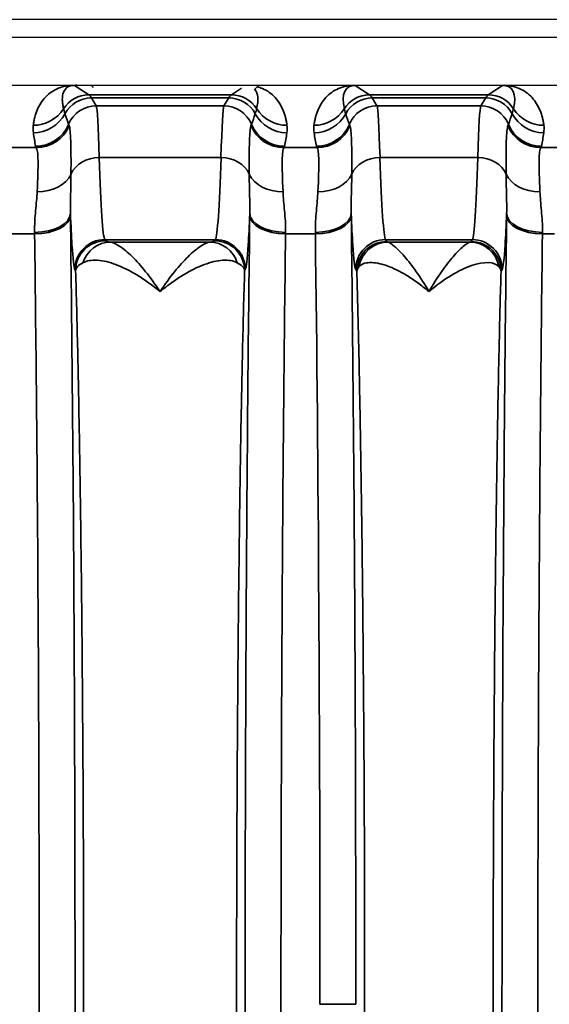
# Model space of a CAD drawing. Header units: millimetres. Extents: x 399 to 6233, y -1870 to 1602.
# Tile 169 of 256: x 5444 to 5453, y -552 to -536. Entities that reach past the tile are written whole.
import ezdxf

# ---------------------------------------------------------------- set-up
doc = ezdxf.new("R2010")
doc.units = ezdxf.units.MM
doc.layers.add('可見 (ISO)', color=7, linetype='Continuous', lineweight=25)
doc.layers.add('窄部可見 (ISO)', color=7, linetype='Continuous', lineweight=35)

msp = doc.modelspace()

# ---------------------------------------------------------------- linework, layer by layer
at = {"layer": '可見 (ISO)'}
for p, q in [((5503.059, -535.673), (5390.059, -535.673)), ((5498.809, -535.973), (5394.309, -535.973)), ((5394.309, -536.773), (5498.809, -536.773)), ((5445.196, -536.81), (5445.159, -536.773)), ((5447.882, -536.85), (5447.959, -536.773)), ((5445.269, -537.423), (5445.269, -537.423)), ((5447.349, -537.423), (5447.349, -537.423)), ((5447.35, -537.415), (5447.35, -537.415)), ((5449.969, -537.423), (5449.969, -537.423)), ((5451.649, -537.423), (5451.649, -537.423))]:
    msp.add_line(p, q, dxfattribs=at)
for points, knots in [([(5444.913, -536.773), (5444.907, -536.773), (5444.901, -536.773), (5444.895, -536.773), (5444.888, -536.773), (5444.882, -536.774), (5444.876, -536.774)], [0, 0, 0, 0, 0.00001750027, 0.00001750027, 0.00001750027, 0.00004006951, 0.00004006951, 0.00004006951, 0.00004006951]), ([(5449.54, -536.773), (5449.547, -536.773), (5449.554, -536.773), (5449.561, -536.773), (5449.566, -536.774), (5449.572, -536.774), (5449.576, -536.774)], [0.00000000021, 0.00000000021, 0.00000000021, 0.00000000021, 0.00002113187, 0.00002113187, 0.00002113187, 0.0000394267, 0.0000394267, 0.0000394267, 0.0000394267]), ([(5452.042, -536.774), (5452.047, -536.774), (5452.054, -536.773), (5452.061, -536.773), (5452.066, -536.773), (5452.072, -536.773), (5452.078, -536.773)], [-0.00000491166, -0.00000491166, -0.00000491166, -0.00000491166, 0.00001772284, 0.00001772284, 0.00001772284, 0.00003506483, 0.00003506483, 0.00003506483, 0.00003506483])]:
    msp.add_open_spline(points, degree=3, knots=knots, dxfattribs=at)
at = {"layer": '窄部可見 (ISO)'}
for p, q in [((5444.876, -536.774), (5445.115, -536.933)), ((5447.503, -536.933), (5447.67, -536.821)), ((5449.576, -536.774), (5449.815, -536.933)), ((5451.803, -536.933), (5452.042, -536.774)), ((5445.115, -536.933), (5447.503, -536.933)), ((5447.46, -536.984), (5445.158, -536.984)), ((5445.158, -536.984), (5445.239, -537.119)), ((5447.378, -537.119), (5447.46, -536.984)), ((5449.815, -536.933), (5451.803, -536.933)), ((5451.76, -536.984), (5449.858, -536.984)), ((5449.858, -536.984), (5449.939, -537.119)), ((5451.678, -537.119), (5451.76, -536.984)), ((5445.239, -537.119), (5447.378, -537.119)), ((5449.939, -537.119), (5451.678, -537.119)), ((5447.351, -537.381), (5447.351, -537.381)), ((5443.682, -537.818), (5444.236, -537.818)), ((5448.382, -537.818), (5448.936, -537.818)), ((5452.682, -537.818), (5452.971, -537.818)), ((5445.289, -537.981), (5447.329, -537.981)), ((5449.989, -537.981), (5451.629, -537.981)), ((5444.208, -539.264), (5443.709, -539.264)), ((5445.383, -539.36), (5445.394, -539.378)), ((5447.235, -539.36), (5445.383, -539.36)), ((5447.224, -539.378), (5447.235, -539.36)), ((5448.908, -539.264), (5448.409, -539.264)), ((5451.535, -539.36), (5450.083, -539.36)), ((5450.083, -539.36), (5450.102, -539.391)), ((5451.516, -539.391), (5451.535, -539.36)), ((5452.911, -539.264), (5452.709, -539.264)), ((5445.477, -539.4), (5447.141, -539.4)), ((5450.123, -539.4), (5451.495, -539.4)), ((5444.894, -539.878), (5444.883, -539.859)), ((5444.894, -539.878), (5444.894, -539.878)), ((5447.735, -539.859), (5447.724, -539.878)), ((5449.602, -539.891), (5449.583, -539.859)), ((5452.035, -539.859), (5452.016, -539.891)), ((5448.985, -552.173), (5449.585, -552.173))]:
    msp.add_line(p, q, dxfattribs=at)
for centre, major_axis, ratio, start_param, end_param in [((5447.228, -537.616), (-0.641, -0.802), 0.399262, 2.444096, 3.057258), ((5450.09, -537.616), (0.641, -0.802), 0.399262, 2.832426, 3.839089), ((5451.528, -537.616), (-0.641, -0.802), 0.399262, 2.444096, 3.45076), ((5445.115, -537.433), (-0.277, -0.416), 0.999683, 3.729704, 4.736367), ((5445.158, -537.484), (-0.429, -0.257), 0.999172, 4.17245, 5.254458), ((5445.085, -636.966), (0, 100.043), 0.020838, 6.248286, 6.269226), ((5447.532, -636.966), (0, 100.043), 0.020838, 0.01396, 0.034899), ((5447.46, -537.484), (-0.429, 0.257), 0.999172, 4.17032, 5.252328), ((5447.503, -537.433), (-0.277, 0.416), 0.999683, 4.688411, 5.695074), ((5449.815, -537.433), (-0.277, -0.416), 0.999683, 3.729704, 4.736367), ((5449.858, -537.484), (-0.429, -0.257), 0.999172, 4.17245, 5.254458), ((5449.785, -636.966), (0, 100.043), 0.020838, 6.248286, 6.269226), ((5451.832, -636.966), (0, 100.043), 0.020838, 0.01396, 0.034899), ((5451.76, -537.484), (0.429, -0.257), 0.999172, 1.028727, 2.110736), ((5451.803, -537.433), (0.277, -0.416), 0.999683, 1.546818, 2.553481), ((5444.185, -536.845), (0.595, -0.075), 0.998245, 4.838078, 5.844438), ((5445.239, -537.619), (-0.429, -0.257), 0.999172, 4.17245, 5.347743), ((5445.242, -541.233), (0.005, -4.117), 0.020515, 2.481507, 3.103525), ((5447.376, -541.233), (-0.005, -4.117), 0.020515, 3.17966, 3.801678), ((5447.378, -537.619), (-0.429, 0.257), 0.999172, 4.077035, 5.252328), ((5448.433, -536.845), (-0.595, -0.075), 0.998245, 0.438747, 1.445107), ((5448.885, -536.845), (-0.595, 0.075), 0.998245, 1.696485, 2.702846), ((5449.939, -537.619), (-0.429, -0.257), 0.999172, 4.17245, 5.347743), ((5449.942, -541.233), (0.005, -4.117), 0.020515, 2.481507, 3.103525), ((5451.676, -541.233), (-0.005, -4.117), 0.020515, 3.17966, 3.801678), ((5451.678, -537.619), (0.429, -0.257), 0.999172, 0.935442, 2.110736), ((5452.733, -536.845), (0.595, 0.075), 0.998245, 3.58034, 4.5867), ((5444.187, -536.968), (0.594, 0.083), 0.998238, 4.573579, 5.655239), ((8572.639, -534.226), (-3128.282, -0.854), 0.045755, 0.015157, 0.016397), ((2319.979, -534.226), (3128.282, -0.854), 0.045755, 6.266788, 6.268029), ((5448.431, -536.968), (-0.594, 0.083), 0.998238, 0.627947, 1.709607), ((5448.887, -536.968), (-0.594, -0.083), 0.998238, 1.431986, 2.513646), ((8577.339, -534.226), (-3128.282, -0.854), 0.045755, 0.015157, 0.016397), ((2324.279, -534.226), (3128.282, -0.854), 0.045755, 6.266788, 6.268029), ((5452.731, -536.968), (0.594, -0.083), 0.998238, 3.769539, 4.851199), ((5444.966, -538.306), (-0.583, 1.898), 0.300773, 1.080395, 1.207191), ((5444.225, -537.196), (0.59, 0.11), 0.998212, 4.52839, 5.703303), ((5444.236, -537.219), (0.477, 0.364), 0.997266, 4.060855, 5.229927), ((5447.789, -545.244), (-3.014, 7.827), 0.001618, 0.049009, 0.09405), ((5444.828, -545.244), (3.014, 7.827), 0.001618, 6.189135, 6.234176), ((5448.382, -537.219), (-0.477, 0.364), 0.997266, 1.053258, 2.22233), ((5448.393, -537.196), (-0.59, 0.11), 0.998212, 0.579882, 1.754795), ((5447.652, -538.306), (0.583, 1.898), 0.300773, 5.075994, 5.20279), ((5449.666, -538.306), (-0.583, 1.898), 0.300773, 1.080395, 1.207191), ((5448.925, -537.196), (-0.59, -0.11), 0.998212, 1.386797, 2.56171), ((5448.936, -537.219), (-0.477, -0.364), 0.997266, 0.919263, 2.088334), ((5452.489, -545.244), (-3.014, 7.827), 0.001618, 0.049009, 0.09405), ((5449.128, -545.244), (3.014, 7.827), 0.001618, 6.189135, 6.234176), ((5452.682, -537.219), (0.477, -0.364), 0.997266, 4.194851, 5.363923), ((5452.693, -537.196), (0.59, -0.11), 0.998212, 3.721475, 4.896388), ((5451.952, -538.306), (0.583, 1.898), 0.300773, 5.075994, 5.20279), ((5455.903, -537.788), (-11.679, 0), 0.058758, 0.010815, 0.044766), ((5436.715, -537.788), (11.679, 0), 0.058758, 6.23842, 6.27237), ((5460.603, -537.788), (-11.679, 0), 0.058758, 0.010815, 0.044766), ((5441.015, -537.788), (11.679, 0), 0.058758, 6.23842, 6.27237), ((5445.289, -538.395), (-0.5, -0.015), 0.826915, 4.686911, 5.921542), ((5445.389, -531.361), (0, -8.003), 0.022251, 5.686337, 6.248296), ((5447.229, -531.361), (0, -8.003), 0.022251, 0.034889, 0.596848), ((5447.329, -538.395), (0.5, -0.015), 0.826915, 0.361643, 1.596274), ((5449.989, -538.395), (-0.5, -0.015), 0.826915, 4.686911, 5.921542), ((5450.089, -531.361), (0, -8.003), 0.022251, 5.686337, 6.248296), ((5451.529, -531.361), (0, -8.003), 0.022251, 0.034889, 0.596848), ((5451.629, -538.395), (0.5, -0.015), 0.826915, 0.361643, 1.596274), ((5444.251, -538.105), (0.6, -0.023), 0.752166, 4.741355, 5.976479), ((5448.367, -538.105), (-0.6, -0.023), 0.752166, 0.306707, 1.54183), ((5448.951, -538.105), (0.6, -0.023), 0.752166, 4.741355, 5.976479), ((5452.667, -538.105), (-0.6, -0.023), 0.752166, 0.306707, 1.54183), ((5444.208, -538.922), (0.6, 0.008), 0.525274, 4.705596, 6.258572), ((5444.208, -538.954), (0.6, 0.008), 0.516344, 4.705867, 6.258728), ((5444.76, -540.344), (-0.008, 3.01), 0.019461, 5.192414, 5.204515), ((5447.858, -540.344), (-0.008, -3.01), 0.01946, 4.220265, 4.232367), ((5448.41, -538.922), (-0.6, 0.008), 0.525274, 0.024614, 1.577589), ((5448.409, -538.954), (-0.6, 0.008), 0.516344, 0.024457, 1.577318), ((5448.908, -538.922), (0.6, 0.008), 0.525274, 4.705596, 6.258572), ((5448.908, -538.954), (0.6, 0.008), 0.516344, 4.705867, 6.258728), ((5449.46, -540.344), (-0.008, 3.01), 0.019461, 5.192416, 5.204517), ((5452.158, -540.344), (-0.008, -3.01), 0.01946, 4.220266, 4.232368), ((5452.71, -538.922), (-0.6, 0.008), 0.525274, 0.024614, 1.577589), ((5452.709, -538.954), (-0.6, 0.008), 0.516344, 0.024457, 1.577318), ((5444.16, -540.423), (-0.008, 2.508), 0.023352, 5.192388, 5.20447), ((5445.383, -539.859), (-0.429, -0.257), 0.999172, 4.17245, 5.742515), ((5447.235, -539.859), (-0.429, 0.257), 0.999172, 3.682263, 5.252328), ((5448.458, -540.423), (-0.008, -2.509), 0.023353, 4.220303, 4.232384), ((5448.86, -540.423), (-0.008, 2.508), 0.023353, 5.192393, 5.204474), ((5448.449, -552.173), (0, 25), 0.02145, 4.712389, 5.255001), ((5450.083, -539.859), (-0.429, -0.257), 0.999172, 4.17245, 5.742515), ((5451.535, -539.859), (0.429, -0.257), 0.999172, 0.54067, 2.110736), ((5452.758, -540.423), (-0.008, -2.508), 0.023352, 4.220307, 4.232388), ((5445.477, -539.9), (0.066, 0.496), 0.966733, 0.136867, 1.385237), ((5447.141, -539.9), (-0.066, 0.496), 0.966733, 4.897948, 6.146318), ((5450.123, -539.9), (0.117, 0.486), 0.989056, 0.238805, 1.634834), ((5451.495, -539.9), (-0.117, 0.486), 0.989056, 4.648351, 6.04438)]:
    msp.add_ellipse(centre, major_axis=major_axis, ratio=ratio, start_param=start_param, end_param=end_param, dxfattribs=at)
for points, knots in [([(5444.185, -537.444), (5444.188, -537.42), (5444.192, -537.397), (5444.196, -537.375), (5444.2, -537.352), (5444.205, -537.331), (5444.21, -537.31), (5444.221, -537.269), (5444.235, -537.228), (5444.251, -537.188), (5444.285, -537.107), (5444.332, -537.032), (5444.392, -536.969), (5444.455, -536.903), (5444.532, -536.851), (5444.617, -536.818), (5444.688, -536.791), (5444.764, -536.777), (5444.84, -536.773)], [2.1358688, 2.1358688, 2.1358688, 2.1358688, 2.1968289, 2.1968289, 2.1968289, 2.2576634, 2.2576634, 2.2576634, 2.3794784, 2.3794784, 2.3794784, 2.6275236, 2.6275236, 2.6275236, 2.8905093, 2.8905093, 2.8905093, 3.1094244, 3.1094244, 3.1094244, 3.1094244]), ([(5444.876, -536.774), (5444.873, -536.774), (5444.869, -536.774), (5444.866, -536.774), (5444.829, -536.775), (5444.796, -536.783), (5444.767, -536.8), (5444.734, -536.82), (5444.709, -536.85), (5444.693, -536.889), (5444.678, -536.925), (5444.672, -536.969), (5444.672, -537.016), (5444.672, -537.04), (5444.674, -537.063), (5444.678, -537.088), (5444.679, -537.1), (5444.681, -537.112), (5444.684, -537.125), (5444.686, -537.138), (5444.689, -537.152), (5444.692, -537.165)], [3.140663, 3.140663, 3.140663, 3.140663, 3.16056, 3.16056, 3.16056, 3.391034, 3.391034, 3.391034, 3.653712, 3.653712, 3.653712, 3.902721, 3.902721, 3.902721, 4.025085, 4.025085, 4.025085, 4.08616, 4.08616, 4.08616, 4.147317, 4.147317, 4.147317, 4.147317]), ([(5447.935, -536.797), (5447.965, -536.805), (5447.994, -536.815), (5448.022, -536.827), (5448.103, -536.862), (5448.176, -536.914), (5448.236, -536.98), (5448.292, -537.042), (5448.337, -537.116), (5448.369, -537.195), (5448.385, -537.234), (5448.398, -537.274), (5448.408, -537.315), (5448.414, -537.335), (5448.418, -537.356), (5448.422, -537.377), (5448.426, -537.399), (5448.43, -537.421), (5448.433, -537.444)], [0.1851536, 0.1851536, 0.1851536, 0.1851536, 0.2737771, 0.2737771, 0.2737771, 0.5290847, 0.5290847, 0.5290847, 0.7702868, 0.7702868, 0.7702868, 0.8883026, 0.8883026, 0.8883026, 0.9470384, 0.9470384, 0.9470384, 1.0057239, 1.0057239, 1.0057239, 1.0057239]), ([(5448.885, -537.444), (5448.888, -537.421), (5448.892, -537.399), (5448.896, -537.377), (5448.9, -537.356), (5448.904, -537.335), (5448.909, -537.315), (5448.92, -537.274), (5448.933, -537.234), (5448.948, -537.195), (5448.981, -537.116), (5449.025, -537.042), (5449.082, -536.98), (5449.142, -536.914), (5449.215, -536.862), (5449.296, -536.827), (5449.339, -536.809), (5449.385, -536.795), (5449.432, -536.786), (5449.467, -536.779), (5449.504, -536.775), (5449.54, -536.773)], [5.2774615, 5.2774615, 5.2774615, 5.2774615, 5.3361469, 5.3361469, 5.3361469, 5.3948827, 5.3948827, 5.3948827, 5.5128985, 5.5128985, 5.5128985, 5.7541006, 5.7541006, 5.7541006, 6.0094082, 6.0094082, 6.0094082, 6.1463346, 6.1463346, 6.1463346, 6.2510171, 6.2510171, 6.2510171, 6.2510171]), ([(5452.078, -536.773), (5452.114, -536.775), (5452.15, -536.779), (5452.186, -536.786), (5452.233, -536.795), (5452.279, -536.809), (5452.322, -536.827), (5452.403, -536.862), (5452.476, -536.914), (5452.536, -536.98), (5452.592, -537.042), (5452.637, -537.116), (5452.669, -537.195), (5452.685, -537.234), (5452.698, -537.274), (5452.708, -537.315), (5452.714, -537.335), (5452.718, -537.356), (5452.722, -537.377), (5452.726, -537.399), (5452.73, -537.421), (5452.733, -537.444)], [3.1737609, 3.1737609, 3.1737609, 3.1737609, 3.2784434, 3.2784434, 3.2784434, 3.4153698, 3.4153698, 3.4153698, 3.6706773, 3.6706773, 3.6706773, 3.9118795, 3.9118795, 3.9118795, 4.0298953, 4.0298953, 4.0298953, 4.0886311, 4.0886311, 4.0886311, 4.1473165, 4.1473165, 4.1473165, 4.1473165]), ([(5444.692, -537.165), (5444.695, -537.177), (5444.698, -537.189), (5444.702, -537.203), (5444.706, -537.217), (5444.711, -537.233), (5444.717, -537.249)], [0, 0, 0, 0, 0.001000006, 0.001000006, 0.001000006, 0.00208995, 0.00208995, 0.00208995, 0.00208995]), ([(5447.901, -537.249), (5447.906, -537.234), (5447.911, -537.22), (5447.915, -537.206), (5447.919, -537.191), (5447.923, -537.178), (5447.926, -537.165)], [0, 0, 0, 0, 0.001000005, 0.001000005, 0.001000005, 0.002089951, 0.002089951, 0.002089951, 0.002089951]), ([(5449.392, -537.165), (5449.395, -537.177), (5449.398, -537.189), (5449.402, -537.203), (5449.406, -537.217), (5449.411, -537.233), (5449.417, -537.249)], [0, 0, 0, 0, 0.001000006, 0.001000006, 0.001000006, 0.00208995, 0.00208995, 0.00208995, 0.00208995]), ([(5452.201, -537.249), (5452.206, -537.234), (5452.211, -537.22), (5452.215, -537.206), (5452.219, -537.191), (5452.223, -537.178), (5452.226, -537.165)], [0, 0, 0, 0, 0.001000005, 0.001000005, 0.001000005, 0.002089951, 0.002089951, 0.002089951, 0.002089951]), ([(5444.787, -537.452), (5444.8, -537.486), (5444.808, -537.571), (5444.818, -537.846), (5444.818, -538.032), (5444.817, -538.263)], [0, 0, 0, 0, 0.001138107, 0.001138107, 0.002276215, 0.002276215, 0.002276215, 0.002276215]), ([(5447.801, -538.263), (5447.799, -538.031), (5447.8, -537.847), (5447.804, -537.71), (5447.809, -537.572), (5447.818, -537.486), (5447.83, -537.452)], [0, 0, 0, 0, 0.001125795, 0.001125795, 0.001125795, 0.00225159, 0.00225159, 0.00225159, 0.00225159]), ([(5449.487, -537.452), (5449.5, -537.486), (5449.508, -537.571), (5449.518, -537.846), (5449.518, -538.032), (5449.517, -538.263)], [0, 0, 0, 0, 0.001138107, 0.001138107, 0.002276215, 0.002276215, 0.002276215, 0.002276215]), ([(5452.101, -538.263), (5452.099, -538.031), (5452.1, -537.847), (5452.104, -537.71), (5452.109, -537.572), (5452.118, -537.486), (5452.13, -537.452)], [0, 0, 0, 0, 0.001125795, 0.001125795, 0.001125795, 0.00225159, 0.00225159, 0.00225159, 0.00225159]), ([(5444.251, -538.556), (5444.261, -538.336), (5444.268, -538.162), (5444.266, -538.037), (5444.264, -537.911), (5444.254, -537.838), (5444.236, -537.818)], [0, 0, 0, 0, 0.000987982, 0.000987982, 0.000987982, 0.001975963, 0.001975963, 0.001975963, 0.001975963]), ([(5448.382, -537.818), (5448.364, -537.838), (5448.354, -537.912), (5448.352, -538.038), (5448.35, -538.164), (5448.357, -538.336), (5448.367, -538.556)], [0, 0, 0, 0, 0.000987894, 0.000987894, 0.000987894, 0.001975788, 0.001975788, 0.001975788, 0.001975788]), ([(5448.951, -538.556), (5448.961, -538.336), (5448.968, -538.162), (5448.966, -538.037), (5448.964, -537.911), (5448.954, -537.838), (5448.936, -537.818)], [0, 0, 0, 0, 0.000987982, 0.000987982, 0.000987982, 0.001975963, 0.001975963, 0.001975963, 0.001975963]), ([(5452.682, -537.818), (5452.664, -537.838), (5452.654, -537.912), (5452.652, -538.038), (5452.65, -538.164), (5452.657, -538.336), (5452.667, -538.556)], [0, 0, 0, 0, 0.000987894, 0.000987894, 0.000987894, 0.001975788, 0.001975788, 0.001975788, 0.001975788]), ([(5444.817, -538.263), (5444.817, -538.371), (5444.814, -538.481), (5444.811, -538.595), (5444.808, -538.7), (5444.805, -538.809), (5444.808, -538.922)], [0, 0, 0, 0, 0.000535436, 0.000535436, 0.000535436, 0.001035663, 0.001035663, 0.001035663, 0.001035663]), ([(5447.81, -538.922), (5447.813, -538.809), (5447.81, -538.7), (5447.807, -538.595), (5447.804, -538.481), (5447.801, -538.371), (5447.801, -538.263)], [0.000000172, 0.000000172, 0.000000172, 0.000000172, 0.000500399, 0.000500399, 0.000500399, 0.001035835, 0.001035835, 0.001035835, 0.001035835]), ([(5449.517, -538.263), (5449.517, -538.371), (5449.514, -538.481), (5449.511, -538.595), (5449.508, -538.7), (5449.505, -538.809), (5449.508, -538.922)], [0, 0, 0, 0, 0.000535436, 0.000535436, 0.000535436, 0.001035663, 0.001035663, 0.001035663, 0.001035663]), ([(5452.11, -538.922), (5452.113, -538.809), (5452.11, -538.7), (5452.107, -538.595), (5452.104, -538.481), (5452.101, -538.371), (5452.101, -538.263)], [0.000000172, 0.000000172, 0.000000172, 0.000000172, 0.000500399, 0.000500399, 0.000500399, 0.001035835, 0.001035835, 0.001035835, 0.001035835]), ([(5444.208, -539.237), (5444.206, -539.109), (5444.215, -538.988), (5444.225, -538.875), (5444.235, -538.761), (5444.246, -538.655), (5444.251, -538.556)], [0, 0, 0, 0, 0.000446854, 0.000446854, 0.000446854, 0.000893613, 0.000893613, 0.000893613, 0.000893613]), ([(5448.367, -538.556), (5448.371, -538.655), (5448.382, -538.761), (5448.392, -538.875), (5448.402, -538.988), (5448.412, -539.109), (5448.41, -539.237)], [0, 0, 0, 0, 0.000446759, 0.000446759, 0.000446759, 0.000893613, 0.000893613, 0.000893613, 0.000893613]), ([(5448.908, -539.237), (5448.906, -539.109), (5448.915, -538.988), (5448.925, -538.875), (5448.935, -538.761), (5448.946, -538.655), (5448.951, -538.556)], [0, 0, 0, 0, 0.000446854, 0.000446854, 0.000446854, 0.000893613, 0.000893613, 0.000893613, 0.000893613]), ([(5452.667, -538.556), (5452.671, -538.655), (5452.682, -538.761), (5452.692, -538.875), (5452.702, -538.988), (5452.712, -539.109), (5452.71, -539.237)], [0, 0, 0, 0, 0.000446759, 0.000446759, 0.000446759, 0.000893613, 0.000893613, 0.000893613, 0.000893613]), ([(5444.883, -539.859), (5444.867, -539.832), (5444.85, -539.692), (5444.834, -539.444), (5444.825, -539.303), (5444.816, -539.127), (5444.808, -538.922)], [1.6057029, 1.6057029, 1.6057029, 1.6057029, 1.8865124, 1.8865124, 1.8865124, 2.0462004, 2.0462004, 2.0462004, 2.0462004]), ([(5444.808, -538.954), (5444.833, -540.937), (5444.853, -543.082), (5444.866, -545.313), (5444.879, -547.543), (5444.885, -549.858), (5444.885, -552.173), (5444.885, -554.489), (5444.879, -556.804), (5444.866, -559.034), (5444.853, -561.264), (5444.833, -563.41), (5444.808, -565.393)], [2.598981, 2.598981, 2.598981, 2.598981, 2.870287, 2.870287, 2.870287, 3.141593, 3.141593, 3.141593, 3.412899, 3.412899, 3.412899, 3.684204, 3.684204, 3.684204, 3.684204]), ([(5447.81, -565.393), (5447.784, -563.41), (5447.765, -561.264), (5447.752, -559.034), (5447.739, -556.804), (5447.732, -554.489), (5447.732, -552.173), (5447.732, -549.858), (5447.739, -547.543), (5447.752, -545.313), (5447.765, -543.082), (5447.784, -540.937), (5447.81, -538.954)], [2.598981, 2.598981, 2.598981, 2.598981, 2.870287, 2.870287, 2.870287, 3.141593, 3.141593, 3.141593, 3.412899, 3.412899, 3.412899, 3.684204, 3.684204, 3.684204, 3.684204]), ([(5447.81, -538.922), (5447.802, -539.127), (5447.793, -539.303), (5447.784, -539.444), (5447.768, -539.692), (5447.751, -539.832), (5447.735, -539.859)], [1.0953922, 1.0953922, 1.0953922, 1.0953922, 1.2550802, 1.2550802, 1.2550802, 1.5358897, 1.5358897, 1.5358897, 1.5358897]), ([(5449.583, -539.859), (5449.567, -539.832), (5449.55, -539.692), (5449.534, -539.444), (5449.525, -539.303), (5449.516, -539.127), (5449.508, -538.922)], [1.6057029, 1.6057029, 1.6057029, 1.6057029, 1.8865124, 1.8865124, 1.8865124, 2.0462004, 2.0462004, 2.0462004, 2.0462004]), ([(5449.508, -538.954), (5449.533, -540.937), (5449.553, -543.082), (5449.566, -545.313), (5449.579, -547.543), (5449.585, -549.858), (5449.585, -552.173)], [5.7405735, 5.7405735, 5.7405735, 5.7405735, 6.0118794, 6.0118794, 6.0118794, 6.2831853, 6.2831853, 6.2831853, 6.2831853]), ([(5452.11, -565.393), (5452.084, -563.41), (5452.065, -561.264), (5452.052, -559.034), (5452.039, -556.804), (5452.032, -554.489), (5452.032, -552.173), (5452.032, -549.858), (5452.039, -547.543), (5452.052, -545.313), (5452.065, -543.082), (5452.084, -540.937), (5452.11, -538.954)], [2.598981, 2.598981, 2.598981, 2.598981, 2.870287, 2.870287, 2.870287, 3.141593, 3.141593, 3.141593, 3.412899, 3.412899, 3.412899, 3.684204, 3.684204, 3.684204, 3.684204]), ([(5452.11, -538.922), (5452.102, -539.127), (5452.093, -539.303), (5452.084, -539.444), (5452.068, -539.692), (5452.051, -539.832), (5452.035, -539.859)], [1.0953922, 1.0953922, 1.0953922, 1.0953922, 1.2550802, 1.2550802, 1.2550802, 1.5358897, 1.5358897, 1.5358897, 1.5358897]), ([(5444.208, -565.083), (5444.233, -563.147), (5444.253, -561.051), (5444.279, -556.695), (5444.285, -554.434), (5444.285, -549.913), (5444.279, -547.652), (5444.253, -543.296), (5444.233, -541.2), (5444.208, -539.264)], [2.598981, 2.598981, 2.598981, 2.598981, 2.870287, 2.870287, 3.141593, 3.141593, 3.412899, 3.412899, 3.684204, 3.684204, 3.684204, 3.684204]), ([(5445.394, -539.378), (5445.263, -539.378), (5445.133, -539.432), (5445.041, -539.525), (5444.948, -539.617), (5444.894, -539.747), (5444.894, -539.878)], [0, 0, 0, 0, 0.5, 0.5, 0.5, 1, 1, 1, 1]), ([(5447.724, -539.878), (5447.723, -539.747), (5447.67, -539.617), (5447.577, -539.525), (5447.484, -539.432), (5447.354, -539.378), (5447.224, -539.378)], [0, 0, 0, 0, 0.5, 0.5, 0.5, 1, 1, 1, 1]), ([(5448.409, -539.264), (5448.384, -541.2), (5448.365, -543.296), (5448.339, -547.652), (5448.332, -549.913), (5448.332, -554.434), (5448.339, -556.695), (5448.365, -561.051), (5448.384, -563.147), (5448.409, -565.083)], [2.598981, 2.598981, 2.598981, 2.598981, 2.870287, 2.870287, 3.141593, 3.141593, 3.412899, 3.412899, 3.684204, 3.684204, 3.684204, 3.684204]), ([(5452.709, -539.264), (5452.684, -541.2), (5452.665, -543.296), (5452.639, -547.652), (5452.632, -549.913), (5452.632, -554.434), (5452.639, -556.695), (5452.665, -561.051), (5452.684, -563.147), (5452.709, -565.083)], [2.598981, 2.598981, 2.598981, 2.598981, 2.870287, 2.870287, 3.141593, 3.141593, 3.412899, 3.412899, 3.684204, 3.684204, 3.684204, 3.684204]), ([(5445.477, -539.4), (5445.519, -539.407), (5445.573, -539.432), (5445.635, -539.472), (5445.696, -539.513), (5445.766, -539.571), (5445.839, -539.643), (5445.912, -539.714), (5445.988, -539.799), (5446.067, -539.897), (5446.146, -539.995), (5446.228, -540.108), (5446.309, -540.231)], [0, 0, 0, 0, 0.000584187, 0.000584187, 0.000584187, 0.001168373, 0.001168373, 0.001168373, 0.00175256, 0.00175256, 0.00175256, 0.002336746, 0.002336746, 0.002336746, 0.002336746]), ([(5446.309, -540.231), (5446.39, -540.107), (5446.472, -539.995), (5446.551, -539.897), (5446.629, -539.8), (5446.704, -539.716), (5446.776, -539.645), (5446.849, -539.574), (5446.919, -539.515), (5446.981, -539.474), (5447.043, -539.432), (5447.098, -539.407), (5447.141, -539.4)], [-0.000011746, -0.000011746, -0.000011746, -0.000011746, 0.000578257, 0.000578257, 0.000578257, 0.001160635, 0.001160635, 0.001160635, 0.00175146, 0.00175146, 0.00175146, 0.002348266, 0.002348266, 0.002348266, 0.002348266]), ([(5450.102, -539.391), (5449.971, -539.391), (5449.841, -539.445), (5449.748, -539.537), (5449.656, -539.63), (5449.602, -539.76), (5449.602, -539.891)], [0, 0, 0, 0, 0.5, 0.5, 0.5, 1, 1, 1, 1]), ([(5450.123, -539.4), (5450.146, -539.407), (5450.185, -539.431), (5450.233, -539.472), (5450.281, -539.513), (5450.338, -539.571), (5450.4, -539.642), (5450.461, -539.713), (5450.528, -539.798), (5450.597, -539.896), (5450.666, -539.995), (5450.738, -540.108), (5450.809, -540.231)], [0, 0, 0, 0, 0.000572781, 0.000572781, 0.000572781, 0.001145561, 0.001145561, 0.001145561, 0.001718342, 0.001718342, 0.001718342, 0.002291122, 0.002291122, 0.002291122, 0.002291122]), ([(5450.809, -540.231), (5450.88, -540.107), (5450.952, -539.995), (5451.021, -539.896), (5451.089, -539.799), (5451.154, -539.715), (5451.215, -539.645), (5451.277, -539.573), (5451.335, -539.515), (5451.383, -539.474), (5451.432, -539.432), (5451.471, -539.407), (5451.495, -539.4)], [-0.000011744, -0.000011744, -0.000011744, -0.000011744, 0.000565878, 0.000565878, 0.000565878, 0.001135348, 0.001135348, 0.001135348, 0.001714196, 0.001714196, 0.001714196, 0.002298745, 0.002298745, 0.002298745, 0.002298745]), ([(5451.516, -539.391), (5451.647, -539.391), (5451.777, -539.445), (5451.869, -539.537), (5451.962, -539.63), (5452.016, -539.76), (5452.016, -539.891)], [0, 0, 0, 0, 0.5, 0.5, 0.5, 1, 1, 1, 1]), ([(5446.309, -540.231), (5446.277, -540.204), (5446.245, -540.178), (5446.213, -540.154), (5446.181, -540.129), (5446.149, -540.105), (5446.117, -540.082), (5446.053, -540.036), (5445.99, -539.994), (5445.929, -539.956), (5445.867, -539.918), (5445.806, -539.884), (5445.746, -539.855), (5445.69, -539.827), (5445.634, -539.802), (5445.58, -539.782), (5445.577, -539.78), (5445.574, -539.779), (5445.57, -539.778), (5445.459, -539.736), (5445.355, -539.712), (5445.263, -539.705), (5445.261, -539.705), (5445.258, -539.705), (5445.256, -539.705), (5445.162, -539.699), (5445.081, -539.712), (5445.018, -539.746)], [-0.00001131, -0.00001131, -0.00001131, -0.00001131, 0.000139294, 0.000139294, 0.000139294, 0.000289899, 0.000289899, 0.000289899, 0.000591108, 0.000591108, 0.000591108, 0.000892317, 0.000892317, 0.000892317, 0.001177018, 0.001177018, 0.001177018, 0.001193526, 0.001193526, 0.001193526, 0.001779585, 0.001779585, 0.001779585, 0.001795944, 0.001795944, 0.001795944, 0.002398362, 0.002398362, 0.002398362, 0.002398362]), ([(5447.599, -539.746), (5447.536, -539.712), (5447.456, -539.699), (5447.362, -539.705), (5447.36, -539.705), (5447.357, -539.705), (5447.355, -539.705), (5447.263, -539.712), (5447.158, -539.736), (5447.048, -539.778), (5447.045, -539.779), (5447.041, -539.78), (5447.038, -539.782), (5446.984, -539.802), (5446.93, -539.826), (5446.873, -539.854), (5446.814, -539.883), (5446.753, -539.917), (5446.69, -539.955), (5446.628, -539.994), (5446.564, -540.036), (5446.501, -540.082), (5446.437, -540.128), (5446.372, -540.178), (5446.309, -540.231)], [0, 0, 0, 0, 0.000592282, 0.000592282, 0.000592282, 0.000608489, 0.000608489, 0.000608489, 0.001184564, 0.001184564, 0.001184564, 0.00120247, 0.00120247, 0.00120247, 0.001480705, 0.001480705, 0.001480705, 0.001776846, 0.001776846, 0.001776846, 0.002072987, 0.002072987, 0.002072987, 0.002369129, 0.002369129, 0.002369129, 0.002369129]), ([(5445.018, -539.746), (5444.978, -539.767), (5444.949, -539.789), (5444.908, -539.833), (5444.897, -539.856), (5444.894, -539.878)], [0, 0, 0, 0, 0.0003786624, 0.0003786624, 0.0007573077, 0.0007573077, 0.0007573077, 0.0007573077]), ([(5444.894, -564.469), (5444.907, -564.057), (5444.918, -563.6), (5444.929, -563.134), (5444.937, -562.79), (5444.944, -562.422), (5444.951, -562.038), (5444.96, -561.587), (5444.967, -561.112), (5444.974, -560.614), (5444.982, -560.116), (5444.988, -559.589), (5444.994, -559.06), (5444.997, -558.766), (5445, -558.467), (5445.003, -558.163), (5445.01, -557.378), (5445.016, -556.562), (5445.02, -555.719), (5445.026, -554.551), (5445.029, -553.368), (5445.029, -552.173), (5445.029, -550.979), (5445.026, -549.797), (5445.02, -548.628), (5445.016, -547.784), (5445.01, -546.969), (5445.003, -546.184), (5445, -545.88), (5444.997, -545.581), (5444.994, -545.287), (5444.988, -544.758), (5444.982, -544.231), (5444.974, -543.733), (5444.967, -543.235), (5444.96, -542.76), (5444.951, -542.309), (5444.944, -541.925), (5444.937, -541.557), (5444.929, -541.213), (5444.918, -540.747), (5444.907, -540.29), (5444.894, -539.878)], [0.0300641, 0.0300641, 0.0300641, 0.0300641, 0.0975901, 0.0975901, 0.0975901, 0.1475485, 0.1475485, 0.1475485, 0.2062907, 0.2062907, 0.2062907, 0.265033, 0.265033, 0.265033, 0.2977638, 0.2977638, 0.2977638, 0.3825174, 0.3825174, 0.3825174, 0.5, 0.5, 0.5, 0.6174862, 0.6174862, 0.6174862, 0.7022467, 0.7022467, 0.7022467, 0.7349706, 0.7349706, 0.7349706, 0.7937128, 0.7937128, 0.7937128, 0.852455, 0.852455, 0.852455, 0.9024183, 0.9024183, 0.9024183, 0.9699394, 0.9699394, 0.9699394, 0.9699394]), ([(5447.724, -539.878), (5447.711, -540.29), (5447.699, -540.747), (5447.689, -541.213), (5447.681, -541.557), (5447.674, -541.925), (5447.666, -542.309), (5447.658, -542.76), (5447.65, -543.235), (5447.643, -543.733), (5447.636, -544.231), (5447.63, -544.758), (5447.624, -545.287), (5447.621, -545.581), (5447.618, -545.88), (5447.615, -546.183), (5447.608, -546.969), (5447.602, -547.785), (5447.598, -548.628), (5447.592, -549.796), (5447.589, -550.979), (5447.589, -552.173), (5447.589, -553.368), (5447.592, -554.55), (5447.598, -555.719), (5447.602, -556.563), (5447.608, -557.378), (5447.615, -558.163), (5447.618, -558.467), (5447.621, -558.765), (5447.624, -559.06), (5447.63, -559.589), (5447.636, -560.116), (5447.643, -560.614), (5447.65, -561.112), (5447.658, -561.586), (5447.666, -562.038), (5447.674, -562.422), (5447.681, -562.79), (5447.689, -563.134), (5447.699, -563.6), (5447.711, -564.057), (5447.724, -564.469)], [0.0300641, 0.0300641, 0.0300641, 0.0300641, 0.0975901, 0.0975901, 0.0975901, 0.1475485, 0.1475485, 0.1475485, 0.2062907, 0.2062907, 0.2062907, 0.265033, 0.265033, 0.265033, 0.2977638, 0.2977638, 0.2977638, 0.3825174, 0.3825174, 0.3825174, 0.5, 0.5, 0.5, 0.6174862, 0.6174862, 0.6174862, 0.7022467, 0.7022467, 0.7022467, 0.7349706, 0.7349706, 0.7349706, 0.7937128, 0.7937128, 0.7937128, 0.852455, 0.852455, 0.852455, 0.9024183, 0.9024183, 0.9024183, 0.9699394, 0.9699394, 0.9699394, 0.9699394]), ([(5447.724, -539.878), (5447.721, -539.856), (5447.71, -539.833), (5447.669, -539.789), (5447.639, -539.767), (5447.599, -539.746)], [-0.000000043, -0.000000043, -0.000000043, -0.000000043, 0.0003786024, 0.0003786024, 0.0007572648, 0.0007572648, 0.0007572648, 0.0007572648]), ([(5450.809, -540.231), (5450.746, -540.177), (5450.684, -540.128), (5450.622, -540.082), (5450.56, -540.037), (5450.499, -539.996), (5450.438, -539.959), (5450.322, -539.889), (5450.212, -539.835), (5450.108, -539.798), (5450.105, -539.797), (5450.101, -539.796), (5450.098, -539.794), (5449.995, -539.759), (5449.901, -539.742), (5449.823, -539.743), (5449.82, -539.744), (5449.817, -539.744), (5449.815, -539.744), (5449.735, -539.747), (5449.672, -539.771), (5449.636, -539.815)], [-0.00001134, -0.00001134, -0.00001134, -0.00001134, 0.00028763, 0.00028763, 0.00028763, 0.0005866, 0.0005866, 0.0005866, 0.001165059, 0.001165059, 0.001165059, 0.001184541, 0.001184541, 0.001184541, 0.001762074, 0.001762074, 0.001762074, 0.001782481, 0.001782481, 0.001782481, 0.002380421, 0.002380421, 0.002380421, 0.002380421]), ([(5451.982, -539.815), (5451.909, -539.727), (5451.732, -539.722), (5451.521, -539.794), (5451.31, -539.867), (5451.059, -540.017), (5450.809, -540.231)], [0, 0, 0, 0, 0.00119489, 0.00119489, 0.00119489, 0.002389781, 0.002389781, 0.002389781, 0.002389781]), ([(5452.016, -539.891), (5452.016, -539.89), (5452.016, -539.888), (5452.016, -539.886), (5452.015, -539.885), (5452.015, -539.883), (5452.015, -539.882), (5452.014, -539.878), (5452.014, -539.875), (5452.013, -539.872), (5452.011, -539.866), (5452.009, -539.859), (5452.006, -539.853), (5452, -539.84), (5451.992, -539.828), (5451.982, -539.815)], [-0.00000006, -0.00000006, -0.00000006, -0.00000006, 0.0000185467, 0.0000185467, 0.0000185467, 0.0000394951, 0.0000394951, 0.0000394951, 0.0000814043, 0.0000814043, 0.0000814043, 0.0001653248, 0.0001653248, 0.0001653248, 0.0003340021, 0.0003340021, 0.0003340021, 0.0003340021]), ([(5449.602, -564.456), (5449.612, -564.088), (5449.623, -563.688), (5449.632, -563.279), (5449.641, -562.883), (5449.649, -562.457), (5449.657, -562.013), (5449.665, -561.56), (5449.673, -561.086), (5449.68, -560.588), (5449.687, -560.091), (5449.693, -559.566), (5449.699, -559.038), (5449.702, -558.776), (5449.704, -558.511), (5449.707, -558.242), (5449.709, -557.969), (5449.712, -557.692), (5449.714, -557.412), (5449.718, -556.856), (5449.722, -556.286), (5449.725, -555.704), (5449.73, -554.54), (5449.733, -553.362), (5449.733, -552.173), (5449.733, -550.985), (5449.73, -549.808), (5449.725, -548.643), (5449.72, -547.767), (5449.714, -546.92), (5449.707, -546.105), (5449.704, -545.836), (5449.702, -545.571), (5449.699, -545.309), (5449.693, -544.781), (5449.687, -544.256), (5449.68, -543.759), (5449.673, -543.261), (5449.665, -542.786), (5449.657, -542.334), (5449.649, -541.89), (5449.641, -541.464), (5449.632, -541.068), (5449.623, -540.659), (5449.612, -540.259), (5449.602, -539.891)], [0.0294093, 0.0294093, 0.0294093, 0.0294093, 0.089244, 0.089244, 0.089244, 0.1470574, 0.1470574, 0.1470574, 0.2058814, 0.2058814, 0.2058814, 0.2647055, 0.2647055, 0.2647055, 0.2938656, 0.2938656, 0.2938656, 0.3235296, 0.3235296, 0.3235296, 0.3823536, 0.3823536, 0.3823536, 0.5, 0.5, 0.5, 0.6176498, 0.6176498, 0.6176498, 0.7061501, 0.7061501, 0.7061501, 0.735298, 0.735298, 0.735298, 0.794122, 0.794122, 0.794122, 0.8529461, 0.8529461, 0.8529461, 0.9107639, 0.9107639, 0.9107639, 0.9705942, 0.9705942, 0.9705942, 0.9705942]), ([(5452.016, -539.891), (5452.005, -540.259), (5451.995, -540.659), (5451.986, -541.068), (5451.977, -541.464), (5451.968, -541.89), (5451.96, -542.334), (5451.952, -542.786), (5451.945, -543.261), (5451.938, -543.759), (5451.931, -544.256), (5451.924, -544.781), (5451.919, -545.309), (5451.916, -545.571), (5451.913, -545.836), (5451.911, -546.105), (5451.908, -546.378), (5451.906, -546.655), (5451.904, -546.935), (5451.9, -547.491), (5451.896, -548.061), (5451.893, -548.643), (5451.887, -549.807), (5451.884, -550.985), (5451.884, -552.173), (5451.884, -553.362), (5451.887, -554.539), (5451.893, -555.704), (5451.898, -556.58), (5451.903, -557.427), (5451.911, -558.242), (5451.913, -558.51), (5451.916, -558.776), (5451.919, -559.038), (5451.924, -559.566), (5451.931, -560.091), (5451.938, -560.588), (5451.945, -561.086), (5451.952, -561.56), (5451.96, -562.013), (5451.968, -562.457), (5451.977, -562.883), (5451.986, -563.279), (5451.995, -563.688), (5452.005, -564.088), (5452.016, -564.456)], [0.0294093, 0.0294093, 0.0294093, 0.0294093, 0.089244, 0.089244, 0.089244, 0.1470574, 0.1470574, 0.1470574, 0.2058814, 0.2058814, 0.2058814, 0.2647055, 0.2647055, 0.2647055, 0.2938656, 0.2938656, 0.2938656, 0.3235296, 0.3235296, 0.3235296, 0.3823536, 0.3823536, 0.3823536, 0.5, 0.5, 0.5, 0.6176498, 0.6176498, 0.6176498, 0.7061501, 0.7061501, 0.7061501, 0.735298, 0.735298, 0.735298, 0.794122, 0.794122, 0.794122, 0.8529461, 0.8529461, 0.8529461, 0.9107639, 0.9107639, 0.9107639, 0.9705942, 0.9705942, 0.9705942, 0.9705942])]:
    msp.add_open_spline(points, degree=3, knots=knots, dxfattribs=at)
for points in [[(5444.187, -537.567), (5444.181, -537.526), (5444.18, -537.485), (5444.185, -537.444)], [(5448.433, -537.444), (5448.438, -537.485), (5448.436, -537.526), (5448.431, -537.567)], [(5448.887, -537.567), (5448.881, -537.526), (5448.88, -537.485), (5448.885, -537.444)], [(5452.733, -537.444), (5452.738, -537.485), (5452.736, -537.526), (5452.731, -537.567)], [(5445.394, -539.378), (5445.399, -539.386), (5445.424, -539.393), (5445.477, -539.4)], [(5447.141, -539.4), (5447.194, -539.393), (5447.219, -539.386), (5447.224, -539.378)], [(5450.102, -539.391), (5450.103, -539.394), (5450.11, -539.397), (5450.123, -539.4)], [(5451.495, -539.4), (5451.507, -539.397), (5451.514, -539.394), (5451.516, -539.391)], [(5449.636, -539.815), (5449.615, -539.84), (5449.604, -539.865), (5449.602, -539.891)]]:
    msp.add_open_spline(points, degree=3, dxfattribs=at)

doc.saveas('drawing.dxf')
